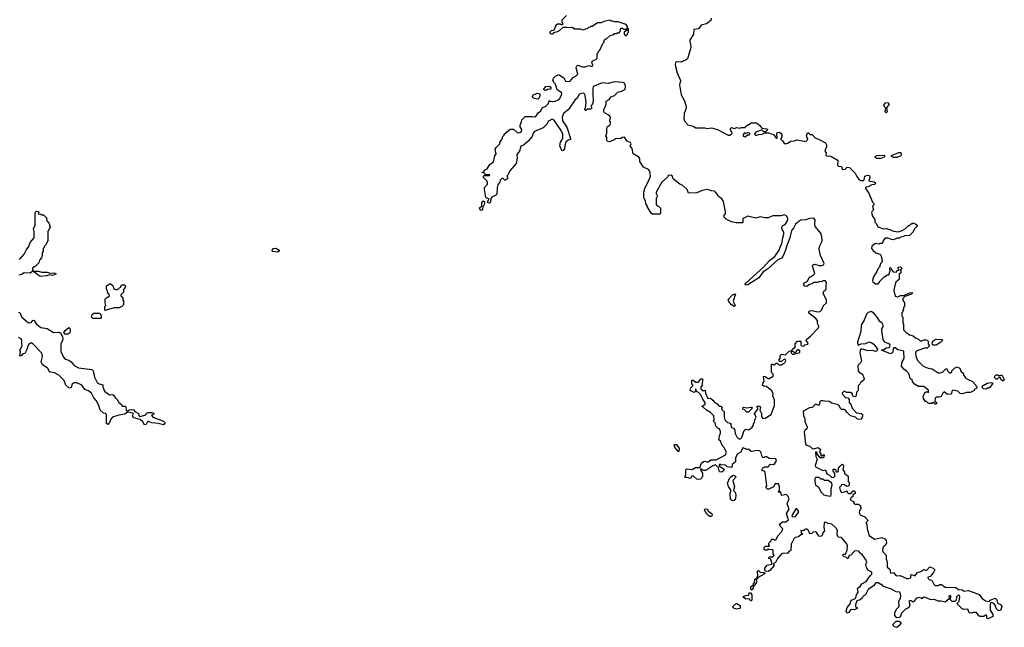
# Model space of a CAD drawing. Extents: x 2640764 to 2777785, y 718840 to 815082.
# Tile 103 of 148: x 2719857 to 2730877, y 790582 to 797386. Entities that reach past the tile are written whole.
import ezdxf

# ---------------------------------------------------------------- set-up
doc = ezdxf.new("R2010")
doc.units = 0

msp = doc.modelspace()

# ---------------------------------------------------------------- linework, layer by layer
at = {"layer": '0CON10XD'}
for points in [[(2726277, 796503), (2726272, 796448), (2726252, 796425), (2726258, 796392), (2726247, 796383), (2726208, 796382), (2726195, 796370), (2726185, 796370), (2726180, 796385), (2726190, 796395), (2726196, 796464), (2726186, 796535), (2726175, 796558), (2726165, 796562), (2726125, 796556), (2726114, 796545), (2726099, 796511), (2726071, 796485), (2726000, 796380), (2725942, 796335), (2725927, 796295), (2725931, 796255), (2725982, 796182), (2726022, 796055), (2726020, 796045), (2725995, 796036), (2725969, 796015), (2725957, 795975), (2725955, 795940), (2725935, 795918), (2725925, 795920), (2725902, 795975), (2725909, 796015), (2725926, 796035), (2725937, 796063), (2725936, 796105), (2725918, 796145), (2725835, 796266), (2725815, 796270), (2725783, 796255), (2725771, 796245), (2725756, 796214), (2725716, 796174), (2725620, 796135), (2725604, 796115), (2725594, 796076), (2725548, 796025), (2725495, 795980), (2725465, 795970), (2725452, 795915), (2725420, 795875), (2725424, 795836), (2725412, 795775), (2725342, 795695), (2725322, 795645), (2725310, 795635), (2725318, 795625), (2725317, 795605), (2725295, 795590), (2725285, 795590), (2725268, 795608), (2725255, 795610), (2725235, 795590), (2725230, 795565), (2725210, 795535), (2725201, 795505), (2725197, 795433), (2725185, 795420), (2725141, 795399), (2725130, 795385), (2725128, 795342), (2725115, 795330), (2725100, 795335), (2725093, 795347), (2725110, 795375), (2725073, 795393), (2725058, 795485), (2725060, 795505), (2725092, 795545), (2725092, 795562), (2725085, 795580), (2725040, 795625), (2725055, 795640), (2725115, 795640), (2725120, 795645), (2725115, 795650), (2725075, 795650), (2725055, 795670), (2725030, 795675), (2725048, 795682), (2725067, 795703), (2725090, 795715), (2725120, 795765), (2725158, 795795), (2725175, 795860), (2725190, 795885), (2725180, 795935), (2725190, 795955), (2725230, 795995), (2725230, 796015), (2725250, 796035), (2725250, 796045), (2725260, 796055), (2725260, 796075), (2725278, 796092), (2725280, 796105), (2725345, 796160), (2725385, 796158), (2725428, 796118), (2725455, 796123), (2725472, 796135), (2725477, 796155), (2725460, 796185), (2725460, 796205), (2725472, 796242), (2725478, 796265), (2725515, 796302), (2725595, 796303), (2725625, 796298), (2725635, 796303), (2725658, 796342), (2725691, 796365), (2725703, 796397), (2725745, 796418), (2725772, 796445), (2725785, 796480), (2725793, 796473), (2725815, 796471), (2725850, 796475), (2725885, 796489), (2725903, 796505), (2725922, 796545), (2725924, 796565), (2725871, 796601), (2725853, 796665), (2725838, 796678), (2725823, 796705), (2725830, 796730), (2725852, 796755), (2725885, 796770), (2725895, 796768), (2725946, 796736), (2725965, 796698), (2726015, 796694), (2726052, 796738), (2726085, 796756), (2726104, 796775), (2726084, 796845), (2726089, 796861), (2726104, 796876), (2726155, 796858), (2726185, 796859), (2726225, 796872), (2726245, 796864), (2726268, 796865), (2726270, 796875), (2726260, 796905), (2726266, 796924), (2726305, 796940), (2726320, 796955), (2726320, 797005), (2726330, 797015), (2726330, 797025), (2726350, 797045), (2726382, 797118), (2726400, 797135), (2726400, 797155), (2726415, 797170), (2726425, 797170), (2726465, 797210), (2726505, 797220), (2726515, 797230), (2726535, 797230), (2726545, 797240), (2726565, 797240), (2726577, 797253), (2726585, 797290), (2726605, 797290), (2726615, 797280), (2726645, 797280), (2726650, 797285), (2726660, 797290), (2726658, 797305), (2726648, 797325), (2726632, 797335), (2726555, 797360), (2726515, 797360), (2726495, 797370), (2726475, 797370), (2726465, 797380), (2726395, 797367), (2726365, 797352), (2726325, 797352), (2726265, 797310), (2726245, 797310), (2726238, 797302), (2726222, 797298), (2726208, 797282), (2726185, 797280), (2726165, 797270), (2726135, 797280), (2726065, 797280), (2726045, 797300), (2726005, 797293), (2725975, 797300), (2725935, 797298), (2725895, 797262), (2725872, 797248), (2725832, 797238), (2725815, 797220), (2725792, 797235), (2725795, 797250), (2725810, 797265), (2725835, 797270), (2725846, 797284), (2725863, 797327), (2725875, 797340), (2725905, 797340), (2725915, 797330), (2725925, 797330), (2725938, 797342), (2725930, 797355), (2725930, 797385), (2725978, 797432)], [(2727597, 797403), (2727592, 797375), (2727545, 797340), (2727484, 797325), (2727455, 797284), (2727403, 797275), (2727398, 797225), (2727356, 797155), (2727357, 797135), (2727365, 797118), (2727370, 797075), (2727331, 796949), (2727308, 796932), (2727255, 796910), (2727205, 796913), (2727196, 796904), (2727193, 796886), (2727195, 796860), (2727215, 796789), (2727253, 796705), (2727242, 796655), (2727262, 796545), (2727296, 796476), (2727316, 796415), (2727316, 796395), (2727292, 796335), (2727291, 796275), (2727302, 796245), (2727335, 796209), (2727394, 796194), (2727425, 796176), (2727525, 796174), (2727555, 796168), (2727595, 796174), (2727615, 796170), (2727675, 796152), (2727785, 796094), (2727805, 796094), (2727830, 796115), (2727811, 796155), (2727812, 796168), (2727823, 796177), (2727855, 796168), (2727885, 796178), (2727915, 796172), (2727935, 796180), (2727975, 796180), (2727982, 796188), (2728005, 796210), (2728015, 796210), (2728045, 796230), (2728105, 796230), (2728140, 796200), (2728162, 796172), (2728220, 796165), (2728230, 796155), (2728205, 796130), (2728185, 796130), (2728165, 796150), (2728155, 796150), (2728095, 796128), (2728082, 796105), (2728095, 796090), (2728125, 796100), (2728167, 796103), (2728195, 796120), (2728243, 796117), (2728296, 796096), (2728325, 796060), (2728335, 796060), (2728331, 796115), (2728336, 796124), (2728357, 796127), (2728375, 796116), (2728388, 796095), (2728387, 796075), (2728372, 796052), (2728395, 796030), (2728410, 796005), (2728427, 795997), (2728460, 796005), (2728483, 796027), (2728525, 796030), (2728555, 796042), (2728657, 796023), (2728677, 796043), (2728662, 796085), (2728673, 796117), (2728685, 796120), (2728705, 796100), (2728725, 796100), (2728761, 796061), (2728805, 796046), (2728877, 796005), (2728887, 795985), (2728888, 795965), (2728868, 795915), (2728882, 795895), (2728880, 795865), (2728895, 795858), (2728915, 795863), (2728935, 795859), (2729008, 795815), (2729013, 795805), (2729009, 795759), (2729018, 795745), (2729055, 795740), (2729064, 795715), (2729075, 795710), (2729097, 795713), (2729120, 795735), (2729145, 795732), (2729206, 795666), (2729225, 795630), (2729254, 795594), (2729270, 795585), (2729300, 795585), (2729308, 795592), (2729317, 795633), (2729345, 795643), (2729365, 795642), (2729372, 795635), (2729373, 795615), (2729367, 795605), (2729362, 795582), (2729422, 795572), (2729440, 795555), (2729425, 795542), (2729393, 795537), (2729362, 795518), (2729325, 795508), (2729322, 795495), (2729360, 795445), (2729403, 795343), (2729417, 795327), (2729420, 795315), (2729402, 795298), (2729412, 795258), (2729393, 795237), (2729392, 795225), (2729400, 795185), (2729427, 795147), (2729428, 795118), (2729445, 795100), (2729460, 795065), (2729524, 795044), (2729556, 795046), (2729595, 795038), (2729625, 795022), (2729685, 795012), (2729725, 795022), (2729767, 795043), (2729805, 795080), (2729815, 795080), (2729835, 795100), (2729845, 795100), (2729855, 795110), (2729888, 795098), (2729900, 795085), (2729900, 795075), (2729870, 795045), (2729858, 795012), (2729815, 794970), (2729763, 794967), (2729737, 794953), (2729715, 794950), (2729705, 794940), (2729678, 794938), (2729635, 794922), (2729614, 794924), (2729575, 794940), (2729545, 794938), (2729520, 794915), (2729518, 794895), (2729505, 794880), (2729485, 794880), (2729475, 794872), (2729435, 794878), (2729395, 794850), (2729390, 794825), (2729411, 794801), (2729440, 794775), (2729485, 794760), (2729495, 794750), (2729510, 794695), (2729510, 794675), (2729490, 794655), (2729480, 794615), (2729460, 794595), (2729450, 794565), (2729412, 794505), (2729402, 794465), (2729405, 794450), (2729435, 794430), (2729465, 794430), (2729480, 794445), (2729482, 794458), (2729535, 794510), (2729545, 794510), (2729565, 794530), (2729585, 794530), (2729600, 794575), (2729595, 794600), (2729595, 794610), (2729608, 794608), (2729612, 794592), (2729634, 794564), (2729665, 794560), (2729682, 794578), (2729700, 794585), (2729690, 794595), (2729690, 794615), (2729715, 794618), (2729730, 794605), (2729728, 794592), (2729710, 794585), (2729720, 794575), (2729720, 794565), (2729717, 794553), (2729700, 794535), (2729700, 794475), (2729663, 794447), (2729647, 794393), (2729640, 794355), (2729655, 794290), (2729685, 794283), (2729714, 794296), (2729752, 794298), (2729815, 794328), (2729845, 794330), (2729850, 794325), (2729837, 794313), (2729762, 794288), (2729740, 794265), (2729740, 794245), (2729760, 794215), (2729760, 794175), (2729750, 794165), (2729750, 794145), (2729740, 794135), (2729740, 794115), (2729730, 794105), (2729730, 794065), (2729740, 794055), (2729740, 793995), (2729748, 793975), (2729750, 793915), (2729775, 793888), (2729815, 793858), (2729857, 793847), (2729883, 793823), (2729918, 793808), (2729935, 793790), (2729955, 793790), (2729977, 793803), (2730003, 793803), (2730016, 793796), (2730023, 793783), (2730023, 793753), (2730040, 793735), (2730015, 793707), (2729985, 793708), (2729890, 793675), (2729882, 793655), (2729887, 793617), (2729905, 793570), (2729970, 793505), (2730024, 793484), (2730070, 793475), (2730135, 793432), (2730155, 793430), (2730185, 793440), (2730222, 793478), (2730235, 793480), (2730240, 793455), (2730265, 793430), (2730275, 793430), (2730288, 793442), (2730290, 793455), (2730320, 793485), (2730345, 793498), (2730365, 793492), (2730380, 793485), (2730392, 793452), (2730420, 793425), (2730420, 793405), (2730440, 793385), (2730440, 793375), (2730465, 793360), (2730520, 793335), (2730560, 793295), (2730560, 793285), (2730570, 793275), (2730568, 793262), (2730558, 793252), (2730545, 793250), (2730540, 793235), (2730515, 793220), (2730495, 793212), (2730455, 793212), (2730405, 793198), (2730382, 793202), (2730357, 793227), (2730302, 793238), (2730290, 793225), (2730285, 793200), (2730277, 793193), (2730255, 793190), (2730233, 793193), (2730205, 793220), (2730190, 793205), (2730170, 793165), (2730145, 793158), (2730115, 793160), (2730102, 793148), (2730100, 793115), (2730120, 793095), (2730115, 793080), (2730105, 793080), (2730085, 793100), (2730075, 793100), (2730065, 793090), (2730035, 793090), (2730023, 793093), (2730005, 793110), (2729995, 793110), (2729972, 793145), (2729968, 793172), (2729995, 793220), (2730015, 793220), (2730028, 793212), (2730028, 793238), (2729975, 793278), (2729915, 793278), (2729870, 793305), (2729850, 793335), (2729850, 793345), (2729825, 793370), (2729808, 793425), (2729780, 793455), (2729751, 793471), (2729728, 793508), (2729734, 793556), (2729758, 793592), (2729752, 793675), (2729685, 793690), (2729655, 793710), (2729635, 793710), (2729624, 793656), (2729605, 793643), (2729502, 793685), (2729505, 793690), (2729525, 793690), (2729555, 793712), (2729590, 793715), (2729597, 793723), (2729598, 793745), (2729585, 793757), (2729540, 793775), (2729522, 793805), (2729508, 793905), (2729508, 793925), (2729520, 793945), (2729522, 793965), (2729509, 793989), (2729485, 794008), (2729454, 794055)], [(2726645, 797210), (2726658, 797222), (2726660, 797235), (2726670, 797245), (2726670, 797285), (2726665, 797290), (2726660, 797290), (2726658, 797272), (2726623, 797247), (2726623, 797223), (2726635, 797210), (2726645, 797210)], [(2728235, 791208), (2728202, 791212), (2728198, 791245), (2728222, 791278), (2728272, 791288), (2728280, 791295), (2728265, 791340), (2728258, 791348), (2728242, 791352), (2728240, 791365), (2728245, 791370), (2728285, 791370), (2728300, 791385), (2728290, 791405), (2728290, 791445), (2728285, 791450), (2728243, 791453), (2728235, 791460), (2728222, 791448), (2728198, 791448), (2728190, 791455), (2728188, 791475), (2728205, 791492), (2728245, 791490), (2728250, 791495), (2728240, 791505), (2728242, 791525), (2728268, 791552), (2728272, 791568), (2728295, 791570), (2728305, 791560), (2728318, 791562), (2728345, 791610), (2728388, 791655), (2728400, 791685), (2728370, 791715), (2728362, 791738), (2728395, 791762), (2728430, 791765), (2728460, 791785), (2728438, 791855), (2728468, 791905), (2728448, 791965), (2728460, 792005), (2728470, 792015), (2728460, 792045), (2728435, 792070), (2728385, 792060), (2728375, 792100), (2728352, 792092), (2728350, 792105), (2728360, 792115), (2728362, 792155), (2728348, 792188), (2728312, 792188), (2728293, 792157), (2728242, 792128), (2728225, 792130), (2728210, 792145), (2728210, 792155), (2728220, 792165), (2728202, 792315), (2728197, 792327), (2728168, 792338), (2728166, 792355), (2728175, 792369), (2728195, 792381), (2728235, 792380), (2728260, 792410), (2728295, 792407), (2728308, 792415), (2728328, 792445), (2728318, 792468), (2728245, 792472), (2728215, 792490), (2728195, 792490), (2728188, 792482), (2728175, 792480), (2728162, 792505), (2728157, 792537), (2728150, 792550), (2728135, 792560), (2728115, 792562), (2728045, 792550), (2728015, 792577), (2727995, 792574), (2727955, 792592), (2727945, 792590), (2727929, 792545), (2727888, 792522), (2727869, 792475), (2727868, 792435), (2727830, 792405), (2727828, 792372), (2727775, 792380), (2727758, 792398), (2727705, 792400), (2727692, 792408), (2727682, 792392), (2727740, 792355), (2727734, 792335), (2727715, 792318), (2727688, 792325), (2727678, 792368), (2727645, 792400), (2727615, 792392), (2727535, 792339), (2727515, 792337), (2727482, 792358), (2727478, 792345), (2727499, 792309), (2727499, 792275), (2727491, 792255), (2727475, 792243), (2727455, 792238), (2727435, 792242), (2727395, 792278), (2727380, 792275), (2727365, 792250), (2727325, 792260), (2727308, 792258), (2727300, 792265), (2727312, 792295), (2727314, 792346), (2727325, 792358), (2727385, 792350), (2727420, 792370), (2727468, 792372), (2727488, 792422), (2727510, 792440), (2727525, 792441), (2727559, 792431), (2727593, 792457), (2727652, 792458), (2727758, 792515), (2727768, 792545), (2727738, 792598), (2727722, 792615), (2727700, 792665), (2727683, 792683), (2727688, 792728), (2727702, 792755), (2727702, 792775), (2727690, 792805), (2727675, 792810), (2727650, 792835), (2727642, 792872), (2727620, 792895), (2727630, 792905), (2727625, 792950), (2727589, 792989), (2727545, 793012), (2727508, 793048), (2727490, 793055), (2727528, 793082), (2727530, 793095), (2727498, 793145), (2727482, 793185), (2727455, 793210), (2727432, 793222), (2727425, 793250), (2727420, 793250), (2727420, 793225), (2727405, 793210), (2727360, 793235), (2727370, 793265), (2727390, 793285), (2727390, 793295), (2727380, 793305), (2727380, 793345), (2727385, 793350), (2727395, 793350), (2727425, 793328), (2727445, 793328), (2727457, 793333), (2727480, 793365), (2727500, 793365), (2727497, 793295), (2727482, 793275), (2727482, 793252), (2727505, 793230), (2727528, 793238), (2727533, 793203), (2727560, 793145), (2727587, 793147), (2727616, 793126), (2727640, 793095), (2727658, 793088), (2727685, 793060), (2727705, 793058), (2727720, 793045), (2727712, 793025), (2727740, 792995), (2727740, 792935), (2727750, 792905), (2727780, 792875), (2727808, 792868), (2727817, 792857), (2727820, 792825), (2727858, 792805), (2727863, 792753), (2727882, 792715), (2727905, 792693), (2727925, 792693), (2727941, 792709), (2727964, 792786), (2727985, 792800), (2728017, 792793), (2728056, 792824), (2728070, 792845), (2728070, 792865), (2728080, 792875), (2728083, 792907), (2728100, 792935), (2728080, 792975), (2728120, 793025), (2728120, 793035), (2728110, 793045), (2728112, 793058), (2728137, 793057), (2728150, 793045), (2728142, 793015), (2728160, 792975), (2728158, 792945), (2728175, 792920), (2728200, 792925), (2728267, 792965), (2728304, 793065), (2728306, 793126), (2728293, 793155), (2728288, 793175), (2728290, 793195), (2728275, 793230), (2728215, 793280), (2728185, 793282), (2728170, 793295), (2728173, 793317), (2728190, 793335), (2728180, 793395), (2728202, 793392), (2728235, 793370), (2728245, 793370), (2728290, 793395), (2728290, 793415), (2728270, 793435), (2728272, 793528), (2728285, 793530), (2728292, 793522), (2728305, 793520), (2728325, 793540), (2728335, 793540), (2728353, 793523), (2728385, 793520), (2728402, 793538), (2728420, 793545), (2728432, 793565), (2728428, 793578), (2728417, 793587), (2728385, 793560), (2728365, 793560), (2728352, 793572), (2728367, 793593), (2728370, 793625), (2728385, 793640), (2728427, 793633), (2728470, 793675), (2728498, 793682), (2728525, 793710), (2728538, 793712), (2728538, 793755), (2728564, 793786), (2728600, 793785), (2728600, 793745), (2728615, 793730), (2728637, 793733), (2728643, 793747), (2728678, 793752), (2728680, 793765), (2728660, 793795), (2728662, 793805), (2728709, 793841), (2728798, 793935), (2728800, 793955), (2728788, 793985), (2728786, 794016), (2728762, 794045), (2728691, 794101), (2728688, 794112), (2728700, 794125), (2728725, 794130), (2728786, 794114), (2728815, 794120), (2728832, 794135), (2728854, 794186), (2728887, 794215), (2728887, 794245), (2728850, 794325), (2728858, 794345), (2728882, 794368), (2728882, 794405), (2728888, 794435), (2728875, 794460), (2728845, 794460), (2728835, 794450), (2728814, 794456), (2728785, 794442), (2728745, 794442), (2728725, 794430), (2728695, 794422), (2728665, 794400), (2728645, 794402), (2728628, 794425), (2728639, 794441), (2728675, 794458), (2728692, 794498), (2728737, 794525), (2728757, 794545), (2728731, 794625), (2728736, 794644), (2728755, 794648), (2728805, 794634), (2728835, 794634), (2728855, 794642), (2728860, 794655), (2728821, 794745), (2728806, 794815), (2728808, 794845), (2728839, 794905), (2728836, 794955), (2728822, 794995), (2728761, 795071), (2728756, 795095), (2728759, 795145), (2728745, 795164), (2728695, 795159), (2728654, 795146), (2728595, 795142), (2728541, 795095), (2728519, 795051), (2728494, 795025), (2728478, 794945), (2728439, 794845), (2728429, 794805), (2728399, 794735), (2728383, 794717), (2728343, 794697), (2728225, 794591), (2728177, 794563), (2728129, 794495), (2728005, 794418), (2727980, 794415), (2727976, 794425), (2727983, 794437), (2728185, 794619), (2728250, 794690), (2728309, 794735), (2728358, 794805), (2728371, 794849), (2728388, 794875), (2728397, 794943), (2728410, 794985), (2728410, 795005), (2728390, 795035), (2728388, 795062), (2728394, 795076), (2728426, 795094), (2728452, 795135), (2728453, 795155), (2728444, 795185), (2728415, 795201), (2728375, 795190), (2728285, 795188), (2728235, 795167), (2728195, 795168), (2728145, 795180), (2728095, 795162), (2728050, 795175), (2728005, 795184), (2727960, 795165), (2727950, 795155), (2727950, 795115), (2727945, 795110), (2727875, 795112), (2727825, 795122), (2727765, 795152), (2727742, 795175), (2727742, 795195), (2727756, 795214), (2727756, 795234), (2727735, 795350), (2727715, 795378), (2727679, 795405), (2727665, 795433), (2727645, 795456), (2727635, 795464), (2727599, 795469), (2727555, 795486), (2727495, 795472), (2727435, 795446), (2727343, 795443), (2727328, 795485), (2727280, 795530), (2727244, 795544), (2727194, 795584), (2727172, 795605), (2727162, 795635), (2727145, 795646), (2727115, 795640), (2727108, 795622), (2727045, 795568), (2726982, 795455), (2726980, 795435), (2726987, 795427), (2726990, 795405), (2726980, 795385), (2726980, 795315), (2726992, 795302), (2727008, 795298), (2727030, 795275), (2727030, 795215), (2727025, 795210), (2726938, 795208), (2726925, 795220), (2726880, 795295), (2726880, 795305), (2726863, 795323), (2726862, 795355), (2726842, 795395), (2726844, 795455), (2726854, 795495), (2726906, 795604), (2726916, 795635), (2726908, 795688), (2726895, 795708), (2726840, 795735), (2726798, 795798), (2726796, 795826), (2726788, 795845), (2726722, 795885), (2726710, 795945), (2726688, 795968), (2726700, 795995), (2726695, 796012), (2726656, 796026), (2726625, 796070), (2726605, 796067), (2726585, 796054), (2726525, 796053), (2726505, 796038), (2726455, 796018), (2726435, 796020), (2726428, 796035), (2726428, 796065), (2726418, 796085), (2726430, 796115), (2726427, 796163), (2726432, 796185), (2726465, 796210), (2726470, 796235), (2726462, 796252), (2726468, 796285), (2726462, 796305), (2726445, 796322), (2726404, 796344), (2726392, 796365), (2726393, 796377), (2726422, 796435), (2726422, 796475), (2726455, 796492), (2726477, 796523), (2726515, 796538), (2726554, 796576), (2726585, 796581), (2726630, 796605), (2726639, 796625), (2726639, 796645), (2726625, 796674), (2726605, 796681), (2726515, 796691), (2726445, 796672), (2726375, 796679), (2726285, 796643), (2726274, 796635), (2726272, 796618), (2726272, 796525), (2726277, 796503)], [(2725655, 796496), (2725605, 796507), (2725596, 796525), (2725604, 796545), (2725655, 796562), (2725675, 796560), (2725681, 796535), (2725665, 796500), (2725655, 796496)], [(2725745, 796594), (2725730, 796595), (2725720, 796605), (2725745, 796638), (2725785, 796643), (2725804, 796625), (2725795, 796607), (2725765, 796603), (2725745, 796594)], [(2729555, 796342), (2729542, 796355), (2729550, 796395), (2729534, 796414), (2729534, 796436), (2729548, 796455), (2729575, 796458), (2729589, 796445), (2729560, 796395), (2729566, 796355), (2729555, 796342)], [(2727975, 796073), (2728005, 796100), (2728012, 796092), (2728020, 796095), (2728030, 796105), (2728030, 796115), (2728005, 796118), (2727985, 796110), (2727975, 796118), (2727961, 796109), (2727954, 796096), (2727955, 796080), (2727975, 796073)], [(2729635, 795842), (2729616, 795855), (2729614, 795866), (2729695, 795900), (2729718, 795898), (2729724, 795875), (2729717, 795863), (2729675, 795844), (2729635, 795842)], [(2729495, 795833), (2729445, 795833), (2729431, 795845), (2729433, 795855), (2729455, 795864), (2729528, 795868), (2729538, 795855), (2729532, 795845), (2729495, 795833)], [(2725025, 795250), (2725012, 795252), (2725010, 795265), (2725000, 795275), (2725028, 795302), (2725028, 795342), (2725045, 795358), (2725060, 795345), (2725060, 795335), (2725050, 795305), (2725040, 795295), (2725037, 795263), (2725025, 795250)], [(2719855, 794700), (2719905, 794760), (2719928, 794805), (2719958, 794845), (2719975, 794890), (2720018, 794945), (2720020, 795015), (2720012, 795045), (2720030, 795085), (2720030, 795225), (2720045, 795240), (2720068, 795238), (2720070, 795225), (2720062, 795212), (2720095, 795210), (2720105, 795200), (2720125, 795200), (2720158, 795168), (2720160, 795135), (2720178, 795118), (2720182, 795102), (2720190, 795095), (2720190, 795075), (2720200, 795065), (2720170, 795015), (2720170, 794915), (2720150, 794865), (2720130, 794845), (2720130, 794835), (2720120, 794825), (2720120, 794795), (2720110, 794775), (2720110, 794745), (2720102, 794718), (2720080, 794695), (2720070, 794665), (2720025, 794620), (2720012, 794618), (2720000, 794605), (2720000, 794585), (2720010, 794570), (2720065, 794569), (2720105, 794559), (2720165, 794560), (2720195, 794547), (2720243, 794553), (2720260, 794545), (2720260, 794535), (2720225, 794523), (2720195, 794530), (2720155, 794516), (2720085, 794510), (2720005, 794570), (2719974, 794546), (2719905, 794552), (2719876, 794534), (2719848, 794525)], [(2722745, 794781), (2722685, 794792), (2722682, 794805), (2722696, 794824), (2722725, 794828), (2722760, 794805), (2722762, 794795), (2722745, 794781)], [(2720815, 794130), (2720810, 794135), (2720810, 794175), (2720820, 794185), (2720812, 794215), (2720812, 794255), (2720835, 794280), (2720845, 794280), (2720860, 794295), (2720858, 794308), (2720840, 794335), (2720840, 794355), (2720830, 794365), (2720830, 794405), (2720865, 794430), (2720875, 794430), (2720898, 794408), (2720912, 794372), (2720945, 794360), (2720952, 794368), (2720968, 794372), (2720972, 794388), (2720988, 794392), (2720992, 794408), (2721002, 794418), (2721028, 794418), (2721038, 794408), (2721040, 794395), (2721020, 794365), (2721020, 794335), (2720990, 794305), (2720990, 794295), (2721010, 794275), (2721010, 794245), (2721020, 794235), (2721018, 794192), (2720998, 794172), (2720982, 794168), (2720975, 794160), (2720915, 794160), (2720825, 794132), (2720815, 794130)], [(2727855, 794176), (2727825, 794194), (2727792, 794232), (2727787, 794254), (2727835, 794305), (2727868, 794318), (2727843, 794235), (2727865, 794180), (2727855, 794176)], [(2719845, 794112), (2719858, 794108), (2719880, 794055), (2719955, 793993), (2719986, 793994), (2720005, 794017), (2720015, 794020), (2720045, 793978), (2720095, 793938), (2720165, 793928), (2720235, 793882), (2720295, 793887), (2720317, 793877), (2720336, 793836), (2720338, 793805), (2720317, 793753), (2720316, 793666), (2720349, 793605), (2720366, 793586), (2720405, 793573), (2720434, 793554), (2720467, 793515), (2720515, 793486), (2720665, 793468), (2720678, 793455), (2720693, 793385), (2720724, 793324), (2720745, 793310), (2720788, 793298), (2720788, 793275), (2720805, 793228), (2720860, 793185), (2720895, 793188), (2720905, 793182), (2720924, 793154), (2720948, 793135), (2720965, 793100), (2720996, 793076), (2721005, 793060), (2721037, 793057), (2721045, 793050), (2721050, 793015), (2721062, 793002), (2721083, 793017), (2721105, 793023), (2721135, 793017), (2721147, 792997), (2721186, 792976), (2721195, 792950), (2721205, 792942), (2721268, 792962), (2721275, 792980), (2721295, 792988), (2721337, 792987), (2721360, 792975), (2721348, 792962), (2721333, 792957), (2721348, 792935), (2721465, 792890), (2721482, 792875), (2721481, 792859), (2721465, 792849), (2721406, 792866), (2721335, 792871), (2721295, 792888), (2721287, 792883), (2721272, 792855), (2721255, 792850), (2721235, 792882), (2721205, 792910), (2721135, 792928), (2721124, 792944), (2721125, 792980), (2721065, 792990), (2721035, 792968), (2720965, 792957), (2720896, 792934), (2720875, 792912), (2720862, 792875), (2720845, 792852), (2720828, 792865), (2720830, 792965), (2720817, 792977), (2720795, 792982), (2720758, 793015), (2720742, 793065), (2720711, 793121), (2720685, 793150), (2720659, 793205), (2720625, 793231), (2720587, 793245), (2720553, 793293), (2720495, 793318), (2720465, 793320), (2720443, 793305), (2720433, 793267), (2720415, 793260), (2720405, 793262), (2720374, 793294), (2720356, 793345), (2720295, 793404), (2720245, 793431), (2720198, 793438), (2720187, 793447), (2720177, 793475), (2720165, 793487), (2720112, 793522), (2720098, 793555), (2720113, 793615), (2720105, 793652), (2720005, 793756), (2719985, 793766), (2719962, 793755), (2719950, 793740), (2719938, 793692), (2719915, 793650), (2719890, 793645), (2719876, 793624), (2719865, 793620), (2719860, 793625), (2719864, 793665), (2719858, 793685), (2719886, 793735), (2719879, 793765), (2719882, 793795), (2719875, 793813), (2719845, 793826)], [(2720765, 794040), (2720675, 794040), (2720662, 794055), (2720668, 794085), (2720685, 794100), (2720755, 794100), (2720770, 794075), (2720770, 794045), (2720765, 794040)], [(2729454, 794055), (2729415, 794100), (2729385, 794118), (2729355, 794108), (2729335, 794088), (2729310, 794020), (2729276, 793965), (2729270, 793895), (2729233, 793775), (2729234, 793755), (2729245, 793740), (2729275, 793756), (2729328, 793762), (2729365, 793777), (2729385, 793772), (2729415, 793752), (2729456, 793695), (2729450, 793675), (2729435, 793670), (2729400, 793680), (2729355, 793677), (2729285, 793696), (2729270, 793695), (2729262, 793685), (2729260, 793655), (2729277, 793567), (2729268, 793545), (2729237, 793515), (2729243, 793455), (2729251, 793441), (2729288, 793418), (2729310, 793365), (2729300, 793345), (2729272, 793328), (2729260, 793305), (2729240, 793285), (2729240, 793235), (2729223, 793217), (2729220, 793175), (2729207, 793163), (2729190, 793165), (2729180, 793175), (2729175, 793200), (2729155, 793212), (2729115, 793212), (2729085, 793227), (2729062, 793205), (2729062, 793195), (2729100, 793155), (2729125, 793150), (2729140, 793135), (2729142, 793095), (2729155, 793090), (2729176, 793036), (2729215, 792990), (2729225, 792983), (2729276, 792976), (2729290, 792965), (2729290, 792945), (2729275, 792910), (2729234, 792914), (2729210, 792935), (2729155, 792952), (2729117, 792987), (2729095, 793018), (2729085, 793022), (2729055, 793020), (2729043, 793033), (2729030, 793065), (2729008, 793078), (2728945, 793093), (2728915, 793111), (2728865, 793113), (2728845, 793120), (2728825, 793118), (2728814, 793106), (2728805, 793070), (2728795, 793068), (2728765, 793082), (2728725, 793042), (2728695, 793039), (2728635, 793006), (2728626, 792995), (2728630, 792955), (2728643, 792915), (2728643, 792885), (2728671, 792825), (2728667, 792805), (2728644, 792786), (2728638, 792772), (2728652, 792632), (2728665, 792620), (2728701, 792611), (2728725, 792583), (2728745, 792582), (2728795, 792596), (2728819, 792575), (2728808, 792545), (2728823, 792525), (2728822, 792502), (2728838, 792502), (2728852, 792518), (2728860, 792505), (2728855, 792480), (2728815, 792480), (2728783, 792523), (2728780, 792545), (2728762, 792545), (2728769, 792495), (2728783, 792465), (2728759, 792395), (2728765, 792378), (2728845, 792338), (2728877, 792347), (2728892, 792302), (2728920, 792285), (2728942, 792262), (2728965, 792260), (2728980, 792275), (2728980, 792305), (2728960, 792335), (2728960, 792355), (2728980, 792355), (2728990, 792345), (2728992, 792332), (2729005, 792320), (2729020, 792335), (2729020, 792365), (2729040, 792385), (2729062, 792408), (2729070, 792405), (2729078, 792385), (2729070, 792345), (2729090, 792325), (2729090, 792305), (2729130, 792275), (2729130, 792215), (2729140, 792205), (2729140, 792175), (2729128, 792162), (2729115, 792160), (2729087, 792177), (2729055, 792180), (2729050, 792165), (2729033, 792147), (2729038, 792118), (2729055, 792092), (2729092, 792098), (2729115, 792110), (2729120, 792095), (2729135, 792080), (2729158, 792082), (2729185, 792110), (2729195, 792110), (2729208, 792098), (2729208, 792082), (2729198, 792072), (2729182, 792068), (2729180, 792045), (2729165, 792040), (2729150, 792015), (2729163, 792003), (2729198, 791988), (2729190, 791975), (2729205, 791960), (2729245, 791960), (2729252, 791952), (2729268, 791948), (2729270, 791905), (2729258, 791892), (2729253, 791863), (2729262, 791842), (2729315, 791818), (2729347, 791787), (2729348, 791775), (2729330, 791755), (2729330, 791745), (2729338, 791735), (2729342, 791685), (2729365, 791612), (2729425, 791570), (2729505, 791588), (2729540, 791575), (2729556, 791556), (2729560, 791525), (2729545, 791500), (2729522, 791485), (2729514, 791444), (2729522, 791422), (2729555, 791390), (2729554, 791346), (2729566, 791315), (2729567, 791257), (2729594, 791234), (2729605, 791188), (2729635, 791197), (2729665, 791160), (2729712, 791162), (2729785, 791128), (2729805, 791128), (2729830, 791135), (2729830, 791165), (2729840, 791175), (2729875, 791160), (2729905, 791198), (2729942, 791208), (2729975, 791230), (2730005, 791220), (2730045, 791258), (2730080, 791245), (2730100, 791225), (2730083, 791197), (2730048, 791152), (2730020, 791145), (2730025, 791130), (2730040, 791115), (2730065, 791110), (2730088, 791065), (2730105, 791052), (2730135, 791050), (2730155, 791060), (2730175, 791060), (2730215, 791032), (2730235, 791027), (2730265, 791032), (2730335, 791027), (2730365, 791007), (2730405, 791003), (2730428, 790988), (2730475, 790993), (2730595, 790950), (2730627, 790907), (2730668, 790878), (2730708, 790872), (2730720, 790885), (2730775, 790908), (2730795, 790890), (2730801, 790851), (2730840, 790835), (2730848, 790815), (2730835, 790770), (2730815, 790768), (2730795, 790782), (2730778, 790815), (2730777, 790827), (2730759, 790849), (2730735, 790860), (2730722, 790858), (2730717, 790835), (2730720, 790775), (2730748, 790725), (2730748, 790705), (2730695, 790678), (2730680, 790685), (2730680, 790715), (2730675, 790720), (2730665, 790720), (2730647, 790703), (2730605, 790702), (2730591, 790711), (2730567, 790747), (2730527, 790747), (2730505, 790740), (2730485, 790743), (2730467, 790787), (2730425, 790783), (2730402, 790795), (2730350, 790845), (2730352, 790858), (2730370, 790875), (2730380, 790925), (2730375, 790940), (2730355, 790938), (2730342, 790925), (2730340, 790885), (2730325, 790870), (2730295, 790872), (2730270, 790895), (2730270, 790905), (2730280, 790915), (2730280, 790935), (2730275, 790938), (2730255, 790930), (2730258, 790902), (2730215, 790863), (2730165, 790877), (2730135, 790874), (2730095, 790893), (2730065, 790890), (2730048, 790895), (2729995, 790918), (2729975, 790920), (2729955, 790900), (2729948, 790908), (2729925, 790917), (2729895, 790907), (2729857, 790863), (2729835, 790880), (2729815, 790880), (2729810, 790875), (2729818, 790835), (2729811, 790809), (2729795, 790792), (2729770, 790785), (2729722, 790738), (2729720, 790715), (2729710, 790705), (2729708, 790692), (2729675, 790690), (2729653, 790713), (2729652, 790745), (2729672, 790785), (2729700, 790815), (2729698, 790875), (2729715, 790910), (2729718, 790935), (2729711, 790971), (2729705, 790977), (2729665, 790978), (2729608, 791015), (2729565, 791024), (2729522, 791042), (2729505, 791060), (2729495, 791060), (2729465, 791082), (2729438, 791082), (2729414, 791046), (2729353, 791005), (2729325, 790948), (2729297, 790933), (2729285, 790910), (2729265, 790892), (2729225, 790880), (2729210, 790835), (2729213, 790813), (2729230, 790805), (2729230, 790795), (2729202, 790778), (2729175, 790783), (2729155, 790780), (2729135, 790748), (2729115, 790740), (2729108, 790765), (2729117, 790805), (2729153, 790845), (2729162, 790885), (2729205, 790900), (2729217, 790913), (2729222, 790945), (2729241, 790975), (2729235, 791020), (2729265, 791040), (2729282, 791068), (2729332, 791095), (2729375, 791160), (2729394, 791176), (2729395, 791200), (2729351, 791221), (2729334, 791255), (2729328, 791285), (2729338, 791315), (2729331, 791335), (2729285, 791397), (2729262, 791412), (2729250, 791435), (2729205, 791438), (2729197, 791433), (2729158, 791392), (2729140, 791385), (2729125, 791350), (2729108, 791368), (2729085, 791370), (2729070, 791385), (2729075, 791400), (2729098, 791402), (2729117, 791445), (2729121, 791495), (2729115, 791518), (2729055, 791588), (2729023, 791593), (2729015, 791600), (2729008, 791625), (2729010, 791665), (2728995, 791693), (2728945, 791736), (2728904, 791744), (2728875, 791758), (2728860, 791755), (2728858, 791705), (2728866, 791664), (2728843, 791637), (2728842, 791618), (2728825, 791600), (2728802, 791602), (2728772, 791652), (2728735, 791648), (2728725, 791632), (2728705, 791630), (2728695, 791640), (2728687, 791667), (2728672, 791682), (2728655, 791682), (2728625, 791662), (2728600, 791665), (2728603, 791643), (2728618, 791622), (2728605, 791620), (2728574, 791596), (2728535, 791587), (2728520, 791575), (2728492, 791515), (2728486, 791444), (2728467, 791433), (2728452, 791408), (2728407, 791413), (2728382, 791405), (2728337, 791353), (2728315, 791308), (2728290, 791295), (2728300, 791275), (2728253, 791217), (2728235, 791208)], [(2720395, 793864), (2720366, 793866), (2720352, 793885), (2720364, 793906), (2720405, 793940), (2720420, 793925), (2720421, 793889), (2720416, 793874), (2720395, 793864)], [(2730115, 793741), (2730082, 793742), (2730068, 793758), (2730077, 793785), (2730095, 793803), (2730115, 793809), (2730176, 793806), (2730188, 793798), (2730168, 793775), (2730115, 793741)], [(2728525, 793640), (2728535, 793650), (2728580, 793655), (2728587, 793663), (2728587, 793677), (2728575, 793690), (2728565, 793690), (2728552, 793678), (2728545, 793660), (2728525, 793660), (2728515, 793670), (2728492, 793668), (2728490, 793655), (2728505, 793640), (2728525, 793640)], [(2730865, 793342), (2730855, 793342), (2730840, 793355), (2730838, 793368), (2730825, 793380), (2730815, 793380), (2730798, 793362), (2730785, 793360), (2730768, 793378), (2730770, 793395), (2730785, 793410), (2730805, 793410), (2730815, 793400), (2730835, 793400), (2730848, 793408), (2730877, 793357), (2730865, 793342)], [(2730675, 793250), (2730643, 793253), (2730632, 793262), (2730630, 793275), (2730641, 793289), (2730684, 793316), (2730735, 793322), (2730750, 793315), (2730719, 793271), (2730705, 793260), (2730685, 793260), (2730675, 793250)], [(2727995, 792990), (2727968, 793018), (2727950, 793025), (2727954, 793046), (2727995, 793038), (2728045, 793048), (2728058, 793038), (2728015, 792992), (2727995, 792990)], [(2727235, 792552), (2727225, 792552), (2727195, 792588), (2727183, 792615), (2727185, 792630), (2727205, 792628), (2727227, 792605), (2727237, 792585), (2727235, 792552)], [(2727835, 792000), (2727813, 792013), (2727810, 792085), (2727820, 792115), (2727790, 792160), (2727780, 792195), (2727804, 792255), (2727815, 792269), (2727845, 792286), (2727870, 792275), (2727871, 792265), (2727838, 792225), (2727856, 792155), (2727847, 792115), (2727864, 792094), (2727871, 792065), (2727870, 792025), (2727855, 792004), (2727835, 792000)], [(2728935, 792052), (2728940, 792065), (2728940, 792135), (2728952, 792175), (2728948, 792198), (2728907, 792227), (2728865, 792228), (2728845, 792242), (2728823, 792243), (2728805, 792260), (2728765, 792260), (2728758, 792245), (2728757, 792215), (2728763, 792175), (2728796, 792156), (2728825, 792100), (2728857, 792067), (2728885, 792058), (2728935, 792052)], [(2727595, 791823), (2727580, 791825), (2727555, 791840), (2727548, 791858), (2727528, 791878), (2727523, 791895), (2727532, 791908), (2727550, 791905), (2727560, 791895), (2727562, 791882), (2727602, 791855), (2727608, 791835), (2727595, 791823)], [(2728535, 791818), (2728572, 791868), (2728572, 791882), (2728555, 791910), (2728545, 791910), (2728500, 791835), (2728502, 791822), (2728535, 791818)], [(2728055, 791000), (2728040, 791005), (2728040, 791035), (2728068, 791062), (2728070, 791075), (2728080, 791085), (2728085, 791120), (2728095, 791130), (2728110, 791130), (2728110, 791145), (2728120, 791155), (2728115, 791210), (2728125, 791220), (2728145, 791200), (2728188, 791198), (2728200, 791185), (2728195, 791180), (2728185, 791180), (2728170, 791165), (2728132, 791148), (2728102, 791118), (2728100, 791105), (2728110, 791095), (2728100, 791085), (2728100, 791075), (2728072, 791048), (2728055, 791000)], [(2728045, 790880), (2728035, 790880), (2728025, 790900), (2727985, 790898), (2727960, 790915), (2727953, 790927), (2727985, 790940), (2728018, 790942), (2728022, 790968), (2728035, 790970), (2728052, 790945), (2728050, 790885), (2728045, 790880)], [(2727885, 790787), (2727854, 790794), (2727842, 790802), (2727840, 790815), (2727875, 790850), (2727885, 790850), (2727920, 790825), (2727922, 790798), (2727915, 790792), (2727885, 790787)], [(2729675, 790582), (2729647, 790587), (2729633, 790603), (2729633, 790617), (2729665, 790650), (2729702, 790652), (2729717, 790637), (2729718, 790625), (2729699, 790601), (2729675, 790582)]]:
    msp.add_lwpolyline(points, dxfattribs=at)

doc.saveas('drawing.dxf')
